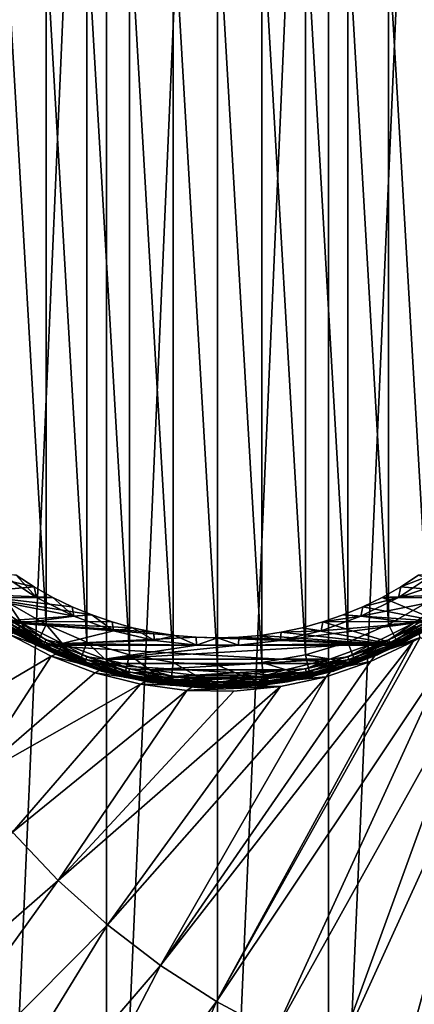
# Model space of a CAD drawing. Header units: metres. Extents: x -263 to 72, y -72 to 102.
# Tile 29 of 256: x -11 to 11, y -41 to 15. Entities that reach past the tile are written whole.
import ezdxf

# ---------------------------------------------------------------- set-up
doc = ezdxf.new("R2010")
doc.units = ezdxf.units.M
doc.layers.add('solid_FREE_STANDING_ONO_SW0004', color=7, linetype='CONTINUOUS')

msp = doc.modelspace()

# ---------------------------------------------------------------- linework, layer by layer
at = {"layer": 'solid_FREE_STANDING_ONO_SW0004'}
for points in [[(-6.318715, -72.224121, -887), (-6.318729, 72.224121, -887), (-0.000013, 72.5, -887)], [(0.000013, -72.5, -887), (-6.318715, -72.224121, -887), (-0.000013, 72.5, -887)], [(0.000013, -72.5, -887), (-0.000013, 72.5, -887), (6.318715, 72.224121, -887)], [(-12.58952, -71.39856, -887), (-12.589528, 71.398552, -887), (-6.318729, 72.224121, -887)], [(-6.318715, -72.224121, -887), (-12.58952, -71.39856, -887), (-6.318729, 72.224121, -887)], [(6.318729, -72.224121, -887), (0.000013, -72.5, -887), (6.318715, 72.224121, -887)], [(6.318729, -72.224121, -887), (6.318715, 72.224121, -887), (12.58952, 71.39856, -887)], [(12.589528, -71.398552, -887), (6.318729, -72.224121, -887), (12.58952, 71.39856, -887)], [(-2.51922, 21.553272, 137.050003), (-5.00436, 21.115074, 137.050003), (-2.51922, -21.553272, 137.050003)], [(-2.51922, 21.553272, 137.050003), (0, -21.700001, 137.050003), (0, 21.700001, 137.050003)], [(-2.51922, 21.553272, 137.050003), (-2.51922, -21.553272, 137.050003), (0, -21.700001, 137.050003)], [(0, 21.700001, 137.050003), (0, -21.700001, 137.050003), (2.51922, -21.553272, 137.050003)], [(0, 21.700001, 137.050003), (2.51922, -21.553272, 137.050003), (2.51922, 21.553272, 137.050003)], [(2.51922, 21.553272, 137.050003), (2.51922, -21.553272, 137.050003), (5.00436, -21.115074, 137.050003)], [(2.51922, 21.553272, 137.050003), (5.00436, -21.115074, 137.050003), (5.00436, 21.115074, 137.050003)], [(-5.00436, 21.115074, 137.050003), (-7.421842, 20.391329, 137.050003), (-5.00436, -21.115074, 137.050003)], [(-5.00436, 21.115074, 137.050003), (-5.00436, -21.115074, 137.050003), (-2.51922, -21.553272, 137.050003)], [(5.00436, 21.115074, 137.050003), (5.00436, -21.115074, 137.050003), (7.421842, -20.391329, 137.050003)], [(5.00436, 21.115074, 137.050003), (7.421842, -20.391329, 137.050003), (7.421842, 20.391329, 137.050003)], [(-7.421842, 20.391329, 137.050003), (-9.738944, 19.391827, 137.050003), (-7.421842, -20.391329, 137.050003)], [(-7.421842, 20.391329, 137.050003), (-7.421842, -20.391329, 137.050003), (-5.00436, -21.115074, 137.050003)], [(7.421842, 20.391329, 137.050003), (7.421842, -20.391329, 137.050003), (9.738944, -19.391827, 137.050003)], [(7.421842, 20.391329, 137.050003), (9.738944, -19.391827, 137.050003), (9.738944, 19.391827, 137.050003)], [(-9.738944, 19.391827, 137.050003), (-11.924342, 18.130087, 137.050003), (-9.738944, -19.391827, 137.050003)], [(-9.738944, 19.391827, 137.050003), (-9.738944, -19.391827, 137.050003), (-7.421842, -20.391329, 137.050003)], [(9.738944, 19.391827, 137.050003), (9.738944, -19.391827, 137.050003), (11.924342, -18.130087, 137.050003)], [(9.738944, 19.391827, 137.050003), (11.924342, -18.130087, 137.050003), (11.924342, 18.130087, 137.050003)], [(-11.924342, 18.130087, 137.050003), (-11.924342, -18.130087, 137.050003), (-9.738944, -19.391827, 137.050003)], [(-16.729593, -15.783558, 97.050003), (-11.448479, -16.58569, 97.050003), (-10.42601, -17.246771, 97.050003)], [(-14.784146, -17.618996, 97.050003), (-16.729593, -15.783558, 97.050003), (-10.42601, -17.246771, 97.050003)], [(10.301777, -17.842831, 96), (13.320727, -17.884298, 96), (15.307588, -16.216282, 96)], [(12.303402, -16.526321, 96), (10.301777, -17.842831, 96), (15.307588, -16.216282, 96)], [(-10.301777, -17.842831, 96), (-12.303402, -16.526321, 96), (-13.320661, -17.88435, 96)], [(-12.303388, -16.526339, 96.599998), (-12.303402, -16.526321, 96), (-10.301777, -17.842831, 96)], [(-10.301777, -17.842831, 96.599998), (-12.303388, -16.526339, 96.599998), (-10.301777, -17.842831, 96)], [(-11.448479, -16.58569, 97.050003), (-12.303388, -16.526339, 96.599998), (-10.301777, -17.842831, 96.599998)], [(-10.42601, -17.246771, 97.050003), (-11.448479, -16.58569, 97.050003), (-10.301777, -17.842831, 96.599998)], [(10.301777, -17.842831, 96.599998), (10.301777, -17.842831, 96), (12.303402, -16.526321, 96)], [(12.303388, -16.526339, 96.599998), (10.301777, -17.842831, 96.599998), (12.303402, -16.526321, 96)], [(10.426216, -17.246645, 97.050003), (10.301777, -17.842831, 96.599998), (12.303388, -16.526339, 96.599998)], [(11.448493, -16.58568, 97.050003), (10.426216, -17.246645, 97.050003), (12.303388, -16.526339, 96.599998)], [(14.78414, -17.619001, 97.050003), (10.426216, -17.246645, 97.050003), (11.448493, -16.58568, 97.050003)], [(-14.784146, -17.618996, 97.050003), (-10.42601, -17.246771, 97.050003), (-9.365586, -17.844847, 97.050003)], [(-9.365586, -17.844847, 97.050003), (-10.42601, -17.246771, 97.050003), (-10.301777, -17.842831, 96.599998)], [(10.426216, -17.246645, 97.050003), (9.365726, -17.844774, 97.050003), (10.301777, -17.842831, 96.599998)], [(14.78414, -17.619001, 97.050003), (9.365726, -17.844774, 97.050003), (10.426216, -17.246645, 97.050003)], [(-14.784146, -17.618996, 97.050003), (-9.365586, -17.844847, 97.050003), (-8.271099, -18.37775, 97.050003)], [(-14.784146, -17.618996, 97.050003), (-8.271099, -18.37775, 97.050003), (-7.146399, -18.843613, 97.050003)], [(-12.638698, -19.216225, 97.050003), (-14.784146, -17.618996, 97.050003), (-7.146399, -18.843613, 97.050003)], [(-8.160647, -18.918169, 96), (-10.301777, -17.842831, 96), (-13.320661, -17.88435, 96)], [(-11.153588, -19.310293, 96), (-13.320661, -17.88435, 96), (-11.960328, -19.034754, 95.976334)], [(-8.160647, -18.918169, 96), (-13.320661, -17.88435, 96), (-11.153588, -19.310293, 96)], [(-10.301777, -17.842831, 96.599998), (-10.301777, -17.842831, 96), (-8.160647, -18.918169, 96)], [(-8.160666, -18.918159, 96.599998), (-10.301777, -17.842831, 96.599998), (-8.160647, -18.918169, 96)], [(-9.365586, -17.844847, 97.050003), (-10.301777, -17.842831, 96.599998), (-8.160666, -18.918159, 96.599998)], [(-8.271099, -18.37775, 97.050003), (-9.365586, -17.844847, 97.050003), (-8.160666, -18.918159, 96.599998)], [(10.301777, -17.842831, 96), (8.160647, -18.918169, 96), (13.320727, -17.884298, 96)], [(8.160666, -18.918159, 96.599998), (8.160647, -18.918169, 96), (10.301777, -17.842831, 96)], [(8.160647, -18.918169, 96), (11.153661, -19.310251, 96), (13.320727, -17.884298, 96)], [(10.301777, -17.842831, 96.599998), (8.160666, -18.918159, 96.599998), (10.301777, -17.842831, 96)], [(8.271079, -18.377758, 97.050003), (8.160666, -18.918159, 96.599998), (10.301777, -17.842831, 96.599998)], [(9.365726, -17.844774, 97.050003), (8.271079, -18.377758, 97.050003), (10.301777, -17.842831, 96.599998)], [(12.638686, -19.216232, 97.050003), (8.271079, -18.377758, 97.050003), (9.365726, -17.844774, 97.050003)], [(14.78414, -17.619001, 97.050003), (12.638686, -19.216232, 97.050003), (9.365726, -17.844774, 97.050003)], [(13.320727, -17.884298, 96), (11.153661, -19.310251, 96), (11.960328, -19.034754, 95.976334)], [(-11.250029, -19.485559, 56.700001), (-11.250018, -19.485559, 57.5), (-13.436053, -18.047781, 57.5)], [(-11.500135, -19.918503, 57.5), (-13.436053, -18.047781, 57.5), (-11.250018, -19.485559, 57.5)], [(-12.638706, -19.216219, 135.75), (-10.322381, -20.553551, 135.75), (-11.924342, -18.130087, 137.050003)], [(-10.322381, -20.553551, 135.75), (-9.738944, -19.391827, 137.050003), (-11.924342, -18.130087, 137.050003)], [(-7.146399, -18.843613, 97.050003), (-8.271099, -18.37775, 97.050003), (-8.160666, -18.918159, 96.599998)], [(8.271079, -18.377758, 97.050003), (7.146499, -18.843575, 97.050003), (8.160666, -18.918159, 96.599998)], [(12.638686, -19.216232, 97.050003), (7.146499, -18.843575, 97.050003), (8.271079, -18.377758, 97.050003)], [(11.924342, -18.130087, 137.050003), (9.738944, -19.391827, 137.050003), (12.638706, -19.216219, 135.75)], [(-12.638698, -19.216225, 97.050003), (-7.146399, -18.843613, 97.050003), (-5.995743, -19.240683, 97.050003)], [(-9.82726, -20.406515, 95.906494), (-11.960328, -19.034754, 95.976334), (-12.050273, -19.1779, 95.906494)], [(-11.153588, -19.310293, 96), (-11.960328, -19.034754, 95.976334), (-9.753908, -20.2542, 95.976334)], [(-9.82726, -20.406515, 95.906494), (-9.753908, -20.2542, 95.976334), (-11.960328, -19.034754, 95.976334)], [(-5.909011, -19.737701, 96), (-8.160647, -18.918169, 96), (-11.153588, -19.310293, 96)], [(-7.146399, -18.843613, 97.050003), (-8.160666, -18.918159, 96.599998), (-5.90899, -19.737705, 96.599998)], [(-8.160666, -18.918159, 96.599998), (-8.160647, -18.918169, 96), (-5.909011, -19.737701, 96)], [(-5.90899, -19.737705, 96.599998), (-8.160666, -18.918159, 96.599998), (-5.909011, -19.737701, 96)], [(-5.995743, -19.240683, 97.050003), (-7.146399, -18.843613, 97.050003), (-5.90899, -19.737705, 96.599998)], [(8.160666, -18.918159, 96.599998), (5.90899, -19.737705, 96.599998), (8.160647, -18.918169, 96)], [(5.995768, -19.240675, 97.050003), (5.90899, -19.737705, 96.599998), (8.160666, -18.918159, 96.599998)], [(5.90899, -19.737705, 96.599998), (5.909011, -19.737701, 96), (8.160647, -18.918169, 96)], [(8.160647, -18.918169, 96), (5.909011, -19.737701, 96), (11.153661, -19.310251, 96)], [(7.146499, -18.843575, 97.050003), (5.995768, -19.240675, 97.050003), (8.160666, -18.918159, 96.599998)], [(12.638686, -19.216232, 97.050003), (5.995768, -19.240675, 97.050003), (7.146499, -18.843575, 97.050003)], [(11.153661, -19.310251, 96), (9.753908, -20.2542, 95.976334), (11.960328, -19.034754, 95.976334)], [(12.050273, -19.1779, 95.906494), (11.960328, -19.034754, 95.976334), (9.753908, -20.2542, 95.976334)], [(-12.638706, -19.216219, 135.75), (-12.638698, -19.216225, 97.050003), (-10.322396, -20.553543, 97.050003)], [(-12.638706, -19.216219, 135.75), (-10.322396, -20.553543, 97.050003), (-10.322381, -20.553551, 135.75)], [(-12.638698, -19.216225, 97.050003), (-5.995743, -19.240683, 97.050003), (-4.823077, -19.567593, 97.050003)], [(-12.638698, -19.216225, 97.050003), (-4.823077, -19.567593, 97.050003), (-3.632602, -19.823143, 97.050003)], [(-12.638698, -19.216225, 97.050003), (-3.632602, -19.823143, 97.050003), (-2.42907, -20.00631, 97.050003)], [(-12.638698, -19.216225, 97.050003), (-2.42907, -20.00631, 97.050003), (-1.216737, -20.116468, 97.050003)], [(-10.322396, -20.553543, 97.050003), (-12.638698, -19.216225, 97.050003), (-1.216737, -20.116468, 97.050003)], [(-12.186794, -19.395172, 95.650162), (-12.224048, -19.45446, 95.481171), (-9.968977, -20.700794, 95.481171)], [(-9.968977, -20.700794, 95.481171), (-12.224048, -19.45446, 95.481171), (-11.500006, -19.918581, 95.300003)], [(-12.12752, -19.300837, 95.795235), (-12.186794, -19.395172, 95.650162), (-9.938596, -20.637707, 95.650162)], [(-9.938596, -20.637707, 95.650162), (-12.186794, -19.395172, 95.650162), (-9.968977, -20.700794, 95.481171)], [(-12.050273, -19.1779, 95.906494), (-12.12752, -19.300837, 95.795235), (-9.890256, -20.537329, 95.795235)], [(-9.890256, -20.537329, 95.795235), (-12.12752, -19.300837, 95.795235), (-9.938596, -20.637707, 95.650162)], [(-9.82726, -20.406515, 95.906494), (-12.050273, -19.1779, 95.906494), (-9.890256, -20.537329, 95.795235)], [(-11.500162, -19.918491, 56.700001), (-8.911593, -20.659952, 56.700001), (-11.250029, -19.485559, 56.700001)], [(-9.110003, -21.118896, 57.5), (-11.500135, -19.918503, 57.5), (-11.250018, -19.485559, 57.5)], [(-11.250029, -19.485559, 56.700001), (-8.911593, -20.659952, 56.700001), (-11.250018, -19.485559, 57.5)], [(-8.911593, -20.659952, 56.700001), (-8.911804, -20.659859, 57.5), (-11.250018, -19.485559, 57.5)], [(-9.110003, -21.118896, 57.5), (-11.250018, -19.485559, 57.5), (-8.911804, -20.659859, 57.5)], [(-8.835521, -20.474951, 96), (-11.153588, -19.310293, 96), (-9.753908, -20.2542, 95.976334)], [(-5.909011, -19.737701, 96), (-11.153588, -19.310293, 96), (-8.835521, -20.474951, 96)], [(-10.322381, -20.553551, 135.75), (-7.866463, -21.61293, 135.75), (-9.738944, -19.391827, 137.050003)], [(-7.866463, -21.61293, 135.75), (-7.421842, -20.391329, 137.050003), (-9.738944, -19.391827, 137.050003)], [(-4.823077, -19.567593, 97.050003), (-5.995743, -19.240683, 97.050003), (-5.90899, -19.737705, 96.599998)], [(-4.823077, -19.567593, 97.050003), (-5.90899, -19.737705, 96.599998), (-3.577477, -20.290264, 96.599998)], [(-3.632602, -19.823143, 97.050003), (-4.823077, -19.567593, 97.050003), (-3.577477, -20.290264, 96.599998)], [(3.577477, -20.290264, 96), (8.835598, -20.474916, 96), (11.153661, -19.310251, 96)], [(5.909011, -19.737701, 96), (3.577477, -20.290264, 96), (11.153661, -19.310251, 96)], [(4.823143, -19.567577, 97.050003), (3.632906, -19.823088, 97.050003), (5.90899, -19.737705, 96.599998)], [(10.32239, -20.553545, 97.050003), (3.632906, -19.823088, 97.050003), (4.823143, -19.567577, 97.050003)], [(5.995768, -19.240675, 97.050003), (4.823143, -19.567577, 97.050003), (5.90899, -19.737705, 96.599998)], [(10.32239, -20.553545, 97.050003), (4.823143, -19.567577, 97.050003), (5.995768, -19.240675, 97.050003)], [(12.638686, -19.216232, 97.050003), (10.32239, -20.553545, 97.050003), (5.995768, -19.240675, 97.050003)], [(9.738944, -19.391827, 137.050003), (7.421842, -20.391329, 137.050003), (10.322381, -20.553551, 135.75)], [(11.153661, -19.310251, 96), (8.835598, -20.474916, 96), (9.753908, -20.2542, 95.976334)], [(8.911563, -20.659964, 56.700001), (11.249995, -19.485579, 56.700001), (8.911804, -20.659859, 57.5)], [(11.500184, -19.918478, 56.700001), (11.249995, -19.485579, 56.700001), (8.911563, -20.659964, 56.700001)], [(11.249995, -19.485579, 56.700001), (11.250018, -19.485559, 57.5), (8.911804, -20.659859, 57.5)], [(9.109983, -21.118906, 57.5), (8.911804, -20.659859, 57.5), (11.250018, -19.485559, 57.5)], [(11.500118, -19.918514, 57.5), (9.109983, -21.118906, 57.5), (11.250018, -19.485559, 57.5)], [(9.738944, -19.391827, 137.050003), (10.322381, -20.553551, 135.75), (12.638706, -19.216219, 135.75)], [(12.050273, -19.1779, 95.906494), (9.753908, -20.2542, 95.976334), (9.82726, -20.406515, 95.906494)], [(12.050273, -19.1779, 95.906494), (9.82726, -20.406515, 95.906494), (12.12752, -19.300837, 95.795235)], [(9.82726, -20.406515, 95.906494), (9.890256, -20.537329, 95.795235), (12.12752, -19.300837, 95.795235)], [(12.12752, -19.300837, 95.795235), (9.890256, -20.537329, 95.795235), (12.186794, -19.395172, 95.650162)], [(9.890256, -20.537329, 95.795235), (9.938596, -20.637707, 95.650162), (12.186794, -19.395172, 95.650162)], [(12.186794, -19.395172, 95.650162), (9.938596, -20.637707, 95.650162), (12.224048, -19.45446, 95.481171)], [(9.938596, -20.637707, 95.650162), (9.968977, -20.700794, 95.481171), (12.224048, -19.45446, 95.481171)], [(12.224048, -19.45446, 95.481171), (9.968977, -20.700794, 95.481171), (11.499989, -19.918591, 95.300003)], [(12.638706, -19.216219, 135.75), (10.322381, -20.553551, 135.75), (12.638686, -19.216232, 97.050003)], [(10.322381, -20.553551, 135.75), (10.32239, -20.553545, 97.050003), (12.638686, -19.216232, 97.050003)], [(-16.179272, -25.143208, -872.088928), (-9.46338, -21.182173, -872), (-11.832844, -19.955545, -872)], [(-11.832844, -19.955545, -872), (-9.070175, -21.02717, -872), (-11.450193, -19.831871, -872)], [(-9.46338, -21.182173, -872), (-9.070175, -21.02717, -872), (-11.832844, -19.955545, -872)], [(-11.500162, -19.918491, 56.700001), (-9.109934, -21.118929, 56.700001), (-8.911593, -20.659952, 56.700001)], [(-9.10988, -21.11895, -798.900024), (-9.109934, -21.118929, 56.700001), (-11.500162, -19.918491, 56.700001)], [(-11.50001, -19.918579, -798.900024), (-9.10988, -21.11895, -798.900024), (-11.500162, -19.918491, 56.700001)], [(-11.500006, -19.918581, 95.300003), (-11.500135, -19.918503, 57.5), (-9.110003, -21.118896, 57.5)], [(-11.45001, -19.831976, -799), (-9.070272, -21.02713, -799), (-11.50001, -19.918579, -798.900024)], [(-9.070272, -21.02713, -799), (-9.10988, -21.11895, -798.900024), (-11.50001, -19.918579, -798.900024)], [(-9.109841, -21.118967, 95.300003), (-11.500006, -19.918581, 95.300003), (-9.110003, -21.118896, 57.5)], [(-9.968977, -20.700794, 95.481171), (-11.500006, -19.918581, 95.300003), (-9.109841, -21.118967, 95.300003)], [(-11.450193, -19.831871, -872), (-9.070175, -21.02717, -872), (-11.45001, -19.831976, -799)], [(-9.070175, -21.02717, -872), (-9.070272, -21.02713, -799), (-11.45001, -19.831976, -799)], [(-10.322396, -20.553543, 97.050003), (-1.216737, -20.116468, 97.050003), (10.32239, -20.553545, 97.050003)], [(-3.577477, -20.290264, 96), (-5.909011, -19.737701, 96), (-8.835521, -20.474951, 96)], [(-5.90899, -19.737705, 96.599998), (-5.909011, -19.737701, 96), (-3.577477, -20.290264, 96)], [(-3.577477, -20.290264, 96.599998), (-5.90899, -19.737705, 96.599998), (-3.577477, -20.290264, 96)], [(-2.42907, -20.00631, 97.050003), (-3.632602, -19.823143, 97.050003), (-3.577477, -20.290264, 96.599998)], [(-2.42907, -20.00631, 97.050003), (-3.577477, -20.290264, 96.599998), (-1.197849, -20.568382, 96.599998)], [(-1.216737, -20.116468, 97.050003), (-2.42907, -20.00631, 97.050003), (-1.197849, -20.568382, 96.599998)], [(0.000057, -20.153233, 97.050003), (-1.216737, -20.116468, 97.050003), (-1.197849, -20.568382, 96.599998)], [(10.32239, -20.553545, 97.050003), (-1.216737, -20.116468, 97.050003), (0.000057, -20.153233, 97.050003)], [(0.000057, -20.153233, 97.050003), (-1.197849, -20.568382, 96.599998), (1.197849, -20.568382, 96.599998)], [(-0.060488, -40.839798, -872.282471), (11.542676, -20.124777, -872), (11.128473, -20.356745, -872)], [(-0.060488, -40.839798, -872.282471), (13.165009, -21.037169, -872.019409), (11.542676, -20.124777, -872)], [(1.216728, -20.11647, 97.050003), (0.000057, -20.153233, 97.050003), (1.197849, -20.568382, 96.599998)], [(10.32239, -20.553545, 97.050003), (0.000057, -20.153233, 97.050003), (1.216728, -20.11647, 97.050003)], [(1.216728, -20.11647, 97.050003), (1.197849, -20.568382, 96.599998), (3.577477, -20.290264, 96.599998)], [(2.429183, -20.006294, 97.050003), (1.216728, -20.11647, 97.050003), (3.577477, -20.290264, 96.599998)], [(10.32239, -20.553545, 97.050003), (1.216728, -20.11647, 97.050003), (2.429183, -20.006294, 97.050003)], [(3.632906, -19.823088, 97.050003), (2.429183, -20.006294, 97.050003), (3.577477, -20.290264, 96.599998)], [(10.32239, -20.553545, 97.050003), (2.429183, -20.006294, 97.050003), (3.632906, -19.823088, 97.050003)], [(3.577477, -20.290264, 96.599998), (3.577477, -20.290264, 96), (5.909011, -19.737701, 96)], [(5.90899, -19.737705, 96.599998), (3.577477, -20.290264, 96.599998), (5.909011, -19.737701, 96)], [(3.632906, -19.823088, 97.050003), (3.577477, -20.290264, 96.599998), (5.90899, -19.737705, 96.599998)], [(9.109964, -21.118916, 56.700001), (11.500184, -19.918478, 56.700001), (8.911563, -20.659964, 56.700001)], [(9.070209, -21.027157, -872), (11.449903, -19.832037, -872), (9.070272, -21.02713, -799)], [(11.542676, -20.124777, -872), (11.449903, -19.832037, -872), (9.070209, -21.027157, -872)], [(11.542676, -20.124777, -872), (9.070209, -21.027157, -872), (11.128473, -20.356745, -872)], [(9.070272, -21.02713, -799), (11.45001, -19.831976, -799), (9.10988, -21.11895, -798.900024)], [(11.449903, -19.832037, -872), (11.45001, -19.831976, -799), (9.070272, -21.02713, -799)], [(11.499989, -19.918591, 95.300003), (9.109823, -21.118975, 95.300003), (9.109983, -21.118906, 57.5)], [(9.968977, -20.700794, 95.481171), (9.109823, -21.118975, 95.300003), (11.499989, -19.918591, 95.300003)], [(11.45001, -19.831976, -799), (11.50001, -19.918579, -798.900024), (9.10988, -21.11895, -798.900024)], [(9.10988, -21.11895, -798.900024), (11.50001, -19.918579, -798.900024), (9.109964, -21.118916, 56.700001)], [(11.50001, -19.918579, -798.900024), (11.500184, -19.918478, 56.700001), (9.109964, -21.118916, 56.700001)], [(11.499989, -19.918591, 95.300003), (9.109983, -21.118906, 57.5), (11.500118, -19.918514, 57.5)], [(-10.322396, -20.553543, 97.050003), (10.32239, -20.553545, 97.050003), (7.86649, -21.612921, 97.050003)], [(-7.866499, -21.612917, 97.050003), (-10.322396, -20.553543, 97.050003), (7.86649, -21.612921, 97.050003)], [(-10.322381, -20.553551, 135.75), (-10.322396, -20.553543, 97.050003), (-7.866499, -21.612917, 97.050003)], [(-10.322381, -20.553551, 135.75), (-7.866499, -21.612917, 97.050003), (-7.866463, -21.61293, 135.75)], [(-9.938596, -20.637707, 95.650162), (-9.968977, -20.700794, 95.481171), (-7.588541, -21.686804, 95.481171)], [(-7.588541, -21.686804, 95.481171), (-9.968977, -20.700794, 95.481171), (-9.109841, -21.118967, 95.300003)], [(-9.890256, -20.537329, 95.795235), (-9.938596, -20.637707, 95.650162), (-7.565414, -21.62071, 95.650162)], [(-7.565414, -21.62071, 95.650162), (-9.938596, -20.637707, 95.650162), (-7.588541, -21.686804, 95.481171)], [(-9.82726, -20.406515, 95.906494), (-9.890256, -20.537329, 95.795235), (-7.528617, -21.515553, 95.795235)], [(-7.528617, -21.515553, 95.795235), (-9.890256, -20.537329, 95.795235), (-7.565414, -21.62071, 95.650162)], [(-7.480663, -21.378508, 95.906494), (-9.753908, -20.2542, 95.976334), (-9.82726, -20.406515, 95.906494)], [(-7.480663, -21.378508, 95.906494), (-9.82726, -20.406515, 95.906494), (-7.528617, -21.515553, 95.795235)], [(-8.835521, -20.474951, 96), (-9.753908, -20.2542, 95.976334), (-7.424827, -21.218937, 95.976334)], [(-7.480663, -21.378508, 95.906494), (-7.424827, -21.218937, 95.976334), (-9.753908, -20.2542, 95.976334)], [(-6.596383, -22.033787, 57.5), (-9.110003, -21.118896, 57.5), (-8.911804, -20.659859, 57.5)], [(-9.109934, -21.118929, 56.700001), (-6.452949, -21.554796, 56.700001), (-8.911593, -20.659952, 56.700001)], [(-8.911593, -20.659952, 56.700001), (-6.453046, -21.554771, 57.5), (-8.911804, -20.659859, 57.5)], [(-6.596383, -22.033787, 57.5), (-8.911804, -20.659859, 57.5), (-6.453046, -21.554771, 57.5)], [(-8.911593, -20.659952, 56.700001), (-6.452949, -21.554796, 56.700001), (-6.453046, -21.554771, 57.5)], [(-1.197828, -20.568378, 96), (-3.577477, -20.290264, 96), (-8.835521, -20.474951, 96)], [(-6.39786, -21.362522, 96), (-8.835521, -20.474951, 96), (-7.424827, -21.218937, 95.976334)], [(-1.197828, -20.568378, 96), (-8.835521, -20.474951, 96), (-6.39786, -21.362522, 96)], [(-7.866463, -21.61293, 135.75), (-5.304165, -22.380032, 135.75), (-7.421842, -20.391329, 137.050003)], [(-5.304165, -22.380032, 135.75), (-5.00436, -21.115074, 137.050003), (-7.421842, -20.391329, 137.050003)], [(8.835598, -20.474916, 96), (-6.39786, -21.362522, 96), (6.39794, -21.362497, 96)], [(1.197828, -20.568378, 96), (-6.39786, -21.362522, 96), (8.835598, -20.474916, 96)], [(1.197828, -20.568378, 96), (-1.197828, -20.568378, 96), (-6.39786, -21.362522, 96)], [(-3.577477, -20.290264, 96.599998), (-3.577477, -20.290264, 96), (-1.197828, -20.568378, 96)], [(-1.197849, -20.568382, 96.599998), (-3.577477, -20.290264, 96.599998), (-1.197828, -20.568378, 96)], [(-3.241963, -38.789558, -872.244263), (11.128473, -20.356745, -872), (8.717645, -21.49983, -872)], [(-3.241963, -38.789558, -872.244263), (-0.060488, -40.839798, -872.282471), (11.128473, -20.356745, -872)], [(-1.197849, -20.568382, 96.599998), (-1.197828, -20.568378, 96), (1.197828, -20.568378, 96)], [(1.197849, -20.568382, 96.599998), (-1.197849, -20.568382, 96.599998), (1.197828, -20.568378, 96)], [(3.577477, -20.290264, 96), (1.197828, -20.568378, 96), (8.835598, -20.474916, 96)], [(1.197849, -20.568382, 96.599998), (1.197828, -20.568378, 96), (3.577477, -20.290264, 96)], [(3.577477, -20.290264, 96.599998), (1.197849, -20.568382, 96.599998), (3.577477, -20.290264, 96)], [(7.421842, -20.391329, 137.050003), (5.00436, -21.115074, 137.050003), (7.866463, -21.61293, 135.75)], [(8.835598, -20.474916, 96), (6.39794, -21.362497, 96), (7.424827, -21.218937, 95.976334)], [(6.452924, -21.554804, 56.700001), (8.911563, -20.659964, 56.700001), (6.453046, -21.554771, 57.5)], [(9.109964, -21.118916, 56.700001), (8.911563, -20.659964, 56.700001), (6.452924, -21.554804, 56.700001)], [(8.911563, -20.659964, 56.700001), (8.911804, -20.659859, 57.5), (6.453046, -21.554771, 57.5)], [(6.596369, -22.033792, 57.5), (6.453046, -21.554771, 57.5), (8.911804, -20.659859, 57.5)], [(9.109983, -21.118906, 57.5), (6.596369, -22.033792, 57.5), (8.911804, -20.659859, 57.5)], [(7.421842, -20.391329, 137.050003), (7.866463, -21.61293, 135.75), (10.322381, -20.553551, 135.75)], [(8.835598, -20.474916, 96), (7.424827, -21.218937, 95.976334), (9.753908, -20.2542, 95.976334)], [(9.82726, -20.406515, 95.906494), (9.753908, -20.2542, 95.976334), (7.424827, -21.218937, 95.976334)], [(9.82726, -20.406515, 95.906494), (7.424827, -21.218937, 95.976334), (7.480663, -21.378508, 95.906494)], [(9.82726, -20.406515, 95.906494), (7.480663, -21.378508, 95.906494), (9.890256, -20.537329, 95.795235)], [(7.480663, -21.378508, 95.906494), (7.528617, -21.515553, 95.795235), (9.890256, -20.537329, 95.795235)], [(9.890256, -20.537329, 95.795235), (7.528617, -21.515553, 95.795235), (9.938596, -20.637707, 95.650162)], [(7.528617, -21.515553, 95.795235), (7.565414, -21.62071, 95.650162), (9.938596, -20.637707, 95.650162)], [(9.938596, -20.637707, 95.650162), (7.565414, -21.62071, 95.650162), (9.968977, -20.700794, 95.481171)], [(7.565414, -21.62071, 95.650162), (7.588541, -21.686804, 95.481171), (9.968977, -20.700794, 95.481171)], [(9.968977, -20.700794, 95.481171), (7.588541, -21.686804, 95.481171), (9.109823, -21.118975, 95.300003)], [(7.866463, -21.61293, 135.75), (7.86649, -21.612921, 97.050003), (10.32239, -20.553545, 97.050003)], [(10.322381, -20.553551, 135.75), (7.866463, -21.61293, 135.75), (10.32239, -20.553545, 97.050003)], [(11.128473, -20.356745, -872), (9.070209, -21.027157, -872), (8.717645, -21.49983, -872)], [(-16.179272, -25.143208, -872.088928), (-14.045256, -28.269234, -872.114563), (-9.46338, -21.182173, -872)], [(-14.045256, -28.269234, -872.114563), (-6.969418, -22.128426, -872), (-9.46338, -21.182173, -872)], [(-9.46338, -21.182173, -872), (-6.567875, -21.937935, -872), (-9.070175, -21.02717, -872)], [(-6.969418, -22.128426, -872), (-6.567875, -21.937935, -872), (-9.46338, -21.182173, -872)], [(-9.109841, -21.118967, 95.300003), (-9.110003, -21.118896, 57.5), (-6.596383, -22.033787, 57.5)], [(-9.109934, -21.118929, 56.700001), (-6.59636, -22.033794, 56.700001), (-6.452949, -21.554796, 56.700001)], [(-6.596427, -22.033773, -798.900024), (-6.59636, -22.033794, 56.700001), (-9.109934, -21.118929, 56.700001)], [(-9.10988, -21.11895, -798.900024), (-6.596427, -22.033773, -798.900024), (-9.109934, -21.118929, 56.700001)], [(-9.070272, -21.02713, -799), (-6.567747, -21.937973, -799), (-9.10988, -21.11895, -798.900024)], [(-6.567747, -21.937973, -799), (-6.596427, -22.033773, -798.900024), (-9.10988, -21.11895, -798.900024)], [(-6.596482, -22.033756, 95.300003), (-9.109841, -21.118967, 95.300003), (-6.596383, -22.033787, 57.5)], [(-7.588541, -21.686804, 95.481171), (-9.109841, -21.118967, 95.300003), (-6.596482, -22.033756, 95.300003)], [(-6.567875, -21.937935, -872), (-6.567747, -21.937973, -799), (-9.070272, -21.02713, -799)], [(-9.070175, -21.02717, -872), (-6.567875, -21.937935, -872), (-9.070272, -21.02713, -799)], [(-5.039993, -22.081654, 95.906494), (-7.424827, -21.218937, 95.976334), (-7.480663, -21.378508, 95.906494)], [(-6.39786, -21.362522, 96), (-7.424827, -21.218937, 95.976334), (-5.002374, -21.916834, 95.976334)], [(-5.039993, -22.081654, 95.906494), (-5.002374, -21.916834, 95.976334), (-7.424827, -21.218937, 95.976334)], [(-5.304165, -22.380032, 135.75), (-2.670137, -22.844482, 135.75), (-5.00436, -21.115074, 137.050003)], [(-2.670137, -22.844482, 135.75), (-2.51922, -21.553272, 137.050003), (-5.00436, -21.115074, 137.050003)], [(-0.060488, -40.839798, -872.282471), (3.274412, -42.629646, -872.32251), (13.165009, -21.037169, -872.019409)], [(5.00436, -21.115074, 137.050003), (2.51922, -21.553272, 137.050003), (5.304165, -22.380032, 135.75)], [(3.274412, -42.629646, -872.32251), (14.852813, -21.824759, -872.039673), (13.165009, -21.037169, -872.019409)], [(6.39794, -21.362497, 96), (5.002374, -21.916834, 95.976334), (7.424827, -21.218937, 95.976334)], [(7.480663, -21.378508, 95.906494), (7.424827, -21.218937, 95.976334), (5.002374, -21.916834, 95.976334)], [(5.00436, -21.115074, 137.050003), (5.304165, -22.380032, 135.75), (7.866463, -21.61293, 135.75)], [(6.596396, -22.033783, 56.700001), (9.109964, -21.118916, 56.700001), (6.452924, -21.554804, 56.700001)], [(6.567747, -21.937973, -799), (9.070272, -21.02713, -799), (6.596427, -22.033773, -798.900024)], [(9.070209, -21.027157, -872), (9.070272, -21.02713, -799), (6.567747, -21.937973, -799)], [(6.567915, -21.937923, -872), (9.070209, -21.027157, -872), (6.567747, -21.937973, -799)], [(8.717645, -21.49983, -872), (9.070209, -21.027157, -872), (6.567915, -21.937923, -872)], [(6.596463, -22.033762, 95.300003), (6.596369, -22.033792, 57.5), (9.109983, -21.118906, 57.5)], [(9.10988, -21.11895, -798.900024), (9.109964, -21.118916, 56.700001), (6.596396, -22.033783, 56.700001)], [(6.596427, -22.033773, -798.900024), (9.10988, -21.11895, -798.900024), (6.596396, -22.033783, 56.700001)], [(9.070272, -21.02713, -799), (9.10988, -21.11895, -798.900024), (6.596427, -22.033773, -798.900024)], [(9.109823, -21.118975, 95.300003), (6.596463, -22.033762, 95.300003), (9.109983, -21.118906, 57.5)], [(7.588541, -21.686804, 95.481171), (6.596463, -22.033762, 95.300003), (9.109823, -21.118975, 95.300003)], [(-7.866499, -21.612917, 97.050003), (7.86649, -21.612921, 97.050003), (5.304135, -22.380039, 97.050003)], [(-5.30414, -22.380037, 97.050003), (-7.866499, -21.612917, 97.050003), (5.304135, -22.380039, 97.050003)], [(-7.866463, -21.61293, 135.75), (-7.866499, -21.612917, 97.050003), (-5.30414, -22.380037, 97.050003)], [(-7.866463, -21.61293, 135.75), (-5.30414, -22.380037, 97.050003), (-5.304165, -22.380032, 135.75)], [(-7.565414, -21.62071, 95.650162), (-7.588541, -21.686804, 95.481171), (-5.112674, -22.400087, 95.481171)], [(-5.112674, -22.400087, 95.481171), (-7.588541, -21.686804, 95.481171), (-6.596482, -22.033756, 95.300003)], [(-7.528617, -21.515553, 95.795235), (-7.565414, -21.62071, 95.650162), (-5.097093, -22.331821, 95.650162)], [(-5.097093, -22.331821, 95.650162), (-7.565414, -21.62071, 95.650162), (-5.112674, -22.400087, 95.481171)], [(-7.480663, -21.378508, 95.906494), (-7.528617, -21.515553, 95.795235), (-5.072301, -22.223204, 95.795235)], [(-5.072301, -22.223204, 95.795235), (-7.528617, -21.515553, 95.795235), (-5.097093, -22.331821, 95.650162)], [(-5.039993, -22.081654, 95.906494), (-7.480663, -21.378508, 95.906494), (-5.072301, -22.223204, 95.795235)], [(-3.99362, -22.650627, 57.5), (-6.596383, -22.033787, 57.5), (-6.453046, -21.554771, 57.5)], [(-6.59636, -22.033794, 56.700001), (-3.907372, -22.158119, 56.700001), (-6.452949, -21.554796, 56.700001)], [(-3.907372, -22.158119, 56.700001), (-3.907092, -22.158171, 57.5), (-6.453046, -21.554771, 57.5)], [(-3.99362, -22.650627, 57.5), (-6.453046, -21.554771, 57.5), (-3.907092, -22.158171, 57.5)], [(-6.452949, -21.554796, 56.700001), (-3.907372, -22.158119, 56.700001), (-6.453046, -21.554771, 57.5)], [(6.39794, -21.362497, 96), (-6.39786, -21.362522, 96), (-3.873686, -21.960976, 96)], [(-3.873686, -21.960976, 96), (-6.39786, -21.362522, 96), (-5.002374, -21.916834, 95.976334)], [(6.39794, -21.362497, 96), (-3.873686, -21.960976, 96), (3.873769, -21.960962, 96)], [(-3.241963, -38.789558, -872.244263), (8.717645, -21.49983, -872), (6.191376, -22.358597, -872)], [(-2.670137, -22.844482, 135.75), (0, -23, 135.75), (-2.51922, -21.553272, 137.050003)], [(-2.51922, -21.553272, 137.050003), (0, -23, 135.75), (0, -21.700001, 137.050003)], [(2.51922, -21.553272, 137.050003), (0, -21.700001, 137.050003), (2.670137, -22.844482, 135.75)], [(0, -21.700001, 137.050003), (0, -23, 135.75), (2.670137, -22.844482, 135.75)], [(2.51922, -21.553272, 137.050003), (2.670137, -22.844482, 135.75), (5.304165, -22.380032, 135.75)], [(3.274412, -42.629646, -872.32251), (6.741474, -44.147694, -872.364136), (14.852813, -21.824759, -872.039673)], [(6.39794, -21.362497, 96), (3.873769, -21.960962, 96), (5.002374, -21.916834, 95.976334)], [(6.452924, -21.554804, 56.700001), (6.453046, -21.554771, 57.5), (3.907092, -22.158171, 57.5)], [(3.993615, -22.650629, 57.5), (3.907092, -22.158171, 57.5), (6.453046, -21.554771, 57.5)], [(3.907343, -22.158125, 56.700001), (6.452924, -21.554804, 56.700001), (3.907092, -22.158171, 57.5)], [(6.596396, -22.033783, 56.700001), (6.452924, -21.554804, 56.700001), (3.907343, -22.158125, 56.700001)], [(6.596369, -22.033792, 57.5), (3.993615, -22.650629, 57.5), (6.453046, -21.554771, 57.5)], [(7.480663, -21.378508, 95.906494), (5.002374, -21.916834, 95.976334), (5.039993, -22.081654, 95.906494)], [(7.480663, -21.378508, 95.906494), (5.039993, -22.081654, 95.906494), (7.528617, -21.515553, 95.795235)], [(5.039993, -22.081654, 95.906494), (5.072301, -22.223204, 95.795235), (7.528617, -21.515553, 95.795235)], [(7.528617, -21.515553, 95.795235), (5.072301, -22.223204, 95.795235), (7.565414, -21.62071, 95.650162)], [(5.072301, -22.223204, 95.795235), (5.097093, -22.331821, 95.650162), (7.565414, -21.62071, 95.650162)], [(7.565414, -21.62071, 95.650162), (5.097093, -22.331821, 95.650162), (7.588541, -21.686804, 95.481171)], [(5.097093, -22.331821, 95.650162), (5.112674, -22.400087, 95.481171), (7.588541, -21.686804, 95.481171)], [(7.588541, -21.686804, 95.481171), (5.112674, -22.400087, 95.481171), (6.596463, -22.033762, 95.300003)], [(5.304165, -22.380032, 135.75), (5.304135, -22.380039, 97.050003), (7.86649, -21.612921, 97.050003)], [(7.866463, -21.61293, 135.75), (5.304165, -22.380032, 135.75), (7.86649, -21.612921, 97.050003)], [(8.717645, -21.49983, -872), (6.567915, -21.937923, -872), (6.191376, -22.358597, -872)], [(6.741474, -44.147694, -872.364136), (16.597321, -22.477173, -872.060608), (14.852813, -21.824759, -872.039673)], [(-14.045256, -28.269234, -872.114563), (-4.383452, -22.782127, -872), (-6.969418, -22.128426, -872)], [(-6.969418, -22.128426, -872), (-3.976705, -22.552069, -872), (-6.567875, -21.937935, -872)], [(-4.383452, -22.782127, -872), (-3.976705, -22.552069, -872), (-6.969418, -22.128426, -872)], [(-3.993917, -22.650578, 95.300003), (-6.596482, -22.033756, 95.300003), (-6.596383, -22.033787, 57.5)], [(-5.112674, -22.400087, 95.481171), (-6.596482, -22.033756, 95.300003), (-3.993917, -22.650578, 95.300003)], [(-6.567747, -21.937973, -799), (-3.976549, -22.552097, -799), (-6.596427, -22.033773, -798.900024)], [(-6.596427, -22.033773, -798.900024), (-3.993914, -22.650578, -798.900024), (-6.59636, -22.033794, 56.700001)], [(-3.976549, -22.552097, -799), (-3.993914, -22.650578, -798.900024), (-6.596427, -22.033773, -798.900024)], [(-3.993917, -22.650578, 95.300003), (-6.596383, -22.033787, 57.5), (-3.99362, -22.650627, 57.5)], [(-6.59636, -22.033794, 56.700001), (-3.99364, -22.650621, 56.700001), (-3.907372, -22.158119, 56.700001)], [(-3.993914, -22.650578, -798.900024), (-3.99364, -22.650621, 56.700001), (-6.59636, -22.033794, 56.700001)], [(-6.567875, -21.937935, -872), (-3.976705, -22.552069, -872), (-6.567747, -21.937973, -799)], [(-3.976705, -22.552069, -872), (-3.976549, -22.552097, -799), (-6.567747, -21.937973, -799)], [(-6.249727, -36.492004, -872.20813), (6.191376, -22.358597, -872), (3.583327, -22.9216, -872)], [(-6.249727, -36.492004, -872.20813), (-3.241963, -38.789558, -872.244263), (6.191376, -22.358597, -872)], [(-5.304165, -22.380032, 135.75), (-5.30414, -22.380037, 97.050003), (-2.670166, -22.844479, 97.050003)], [(-5.304165, -22.380032, 135.75), (-2.670166, -22.844479, 97.050003), (-2.670137, -22.844482, 135.75)], [(-5.30414, -22.380037, 97.050003), (5.304135, -22.380039, 97.050003), (2.670164, -22.844479, 97.050003)], [(-2.670166, -22.844479, 97.050003), (-5.30414, -22.380037, 97.050003), (2.670164, -22.844479, 97.050003)], [(-5.097093, -22.331821, 95.650162), (-5.112674, -22.400087, 95.481171), (-2.572512, -22.831678, 95.481171)], [(-2.572512, -22.831678, 95.481171), (-5.112674, -22.400087, 95.481171), (-3.993917, -22.650578, 95.300003)], [(-5.072301, -22.223204, 95.795235), (-5.097093, -22.331821, 95.650162), (-2.564672, -22.762096, 95.650162)], [(-2.564672, -22.762096, 95.650162), (-5.097093, -22.331821, 95.650162), (-2.572512, -22.831678, 95.481171)], [(-5.039993, -22.081654, 95.906494), (-5.072301, -22.223204, 95.795235), (-2.552198, -22.651386, 95.795235)], [(-2.552198, -22.651386, 95.795235), (-5.072301, -22.223204, 95.795235), (-2.564672, -22.762096, 95.650162)], [(-2.535942, -22.507109, 95.906494), (-5.002374, -21.916834, 95.976334), (-5.039993, -22.081654, 95.906494)], [(-2.535942, -22.507109, 95.906494), (-5.039993, -22.081654, 95.906494), (-2.552198, -22.651386, 95.795235)], [(-3.873686, -21.960976, 96), (-5.002374, -21.916834, 95.976334), (-2.517014, -22.339113, 95.976334)], [(-2.535942, -22.507109, 95.906494), (-2.517014, -22.339113, 95.976334), (-5.002374, -21.916834, 95.976334)], [(-3.99364, -22.650621, 56.700001), (-1.308441, -22.461926, 56.700001), (-3.907372, -22.158119, 56.700001)], [(-1.337181, -22.961092, 57.5), (-3.99362, -22.650627, 57.5), (-3.907092, -22.158171, 57.5)], [(-3.907372, -22.158119, 56.700001), (-1.308441, -22.461926, 56.700001), (-3.907092, -22.158171, 57.5)], [(-1.308441, -22.461926, 56.700001), (-1.308285, -22.461931, 57.5), (-3.907092, -22.158171, 57.5)], [(-1.337181, -22.961092, 57.5), (-3.907092, -22.158171, 57.5), (-1.308285, -22.461931, 57.5)], [(3.873769, -21.960962, 96), (-3.873686, -21.960976, 96), (-1.297075, -22.262245, 96)], [(-1.297075, -22.262245, 96), (-3.873686, -21.960976, 96), (-2.517014, -22.339113, 95.976334)], [(0, -22.649525, 95.906494), (-2.517014, -22.339113, 95.976334), (-2.535942, -22.507109, 95.906494)], [(-1.297075, -22.262245, 96), (-2.517014, -22.339113, 95.976334), (0, -22.480465, 95.976334)], [(0, -22.649525, 95.906494), (0, -22.480465, 95.976334), (-2.517014, -22.339113, 95.976334)], [(3.873769, -21.960962, 96), (-1.297075, -22.262245, 96), (1.297159, -22.262241, 96)], [(1.297159, -22.262241, 96), (-1.297075, -22.262245, 96), (0, -22.480465, 95.976334)], [(1.297159, -22.262241, 96), (0, -22.480465, 95.976334), (2.517014, -22.339113, 95.976334)], [(2.535942, -22.507109, 95.906494), (2.517014, -22.339113, 95.976334), (0, -22.480465, 95.976334)], [(3.873769, -21.960962, 96), (1.297159, -22.262241, 96), (2.517014, -22.339113, 95.976334)], [(1.308404, -22.461929, 56.700001), (3.907092, -22.158171, 57.5), (1.308285, -22.461931, 57.5)], [(1.337178, -22.961092, 57.5), (1.308285, -22.461931, 57.5), (3.907092, -22.158171, 57.5)], [(6.596396, -22.033783, 56.700001), (3.907343, -22.158125, 56.700001), (1.308404, -22.461929, 56.700001)], [(3.99367, -22.650616, 56.700001), (6.596396, -22.033783, 56.700001), (1.308404, -22.461929, 56.700001)], [(1.308404, -22.461929, 56.700001), (3.907343, -22.158125, 56.700001), (3.907092, -22.158171, 57.5)], [(6.191376, -22.358597, -872), (3.976426, -22.552118, -872), (1.331469, -22.861259, -872)], [(6.191376, -22.358597, -872), (1.331469, -22.861259, -872), (3.583327, -22.9216, -872)], [(3.993615, -22.650629, 57.5), (1.337178, -22.961092, 57.5), (3.907092, -22.158171, 57.5)], [(3.873769, -21.960962, 96), (2.517014, -22.339113, 95.976334), (5.002374, -21.916834, 95.976334)], [(5.039993, -22.081654, 95.906494), (5.002374, -21.916834, 95.976334), (2.517014, -22.339113, 95.976334)], [(5.039993, -22.081654, 95.906494), (2.517014, -22.339113, 95.976334), (2.535942, -22.507109, 95.906494)], [(5.039993, -22.081654, 95.906494), (2.535942, -22.507109, 95.906494), (5.072301, -22.223204, 95.795235)], [(2.535942, -22.507109, 95.906494), (2.552198, -22.651386, 95.795235), (5.072301, -22.223204, 95.795235)], [(5.072301, -22.223204, 95.795235), (2.552198, -22.651386, 95.795235), (5.097093, -22.331821, 95.650162)], [(2.552198, -22.651386, 95.795235), (2.564672, -22.762096, 95.650162), (5.097093, -22.331821, 95.650162)], [(5.097093, -22.331821, 95.650162), (2.564672, -22.762096, 95.650162), (5.112674, -22.400087, 95.481171)], [(2.564672, -22.762096, 95.650162), (2.572512, -22.831678, 95.481171), (5.112674, -22.400087, 95.481171)], [(5.112674, -22.400087, 95.481171), (2.572512, -22.831678, 95.481171), (3.993897, -22.650579, 95.300003)], [(5.304165, -22.380032, 135.75), (2.670137, -22.844482, 135.75), (5.304135, -22.380039, 97.050003)], [(2.670137, -22.844482, 135.75), (2.670164, -22.844479, 97.050003), (5.304135, -22.380039, 97.050003)], [(3.976426, -22.552118, -872), (6.567915, -21.937923, -872), (3.976549, -22.552097, -799)], [(6.191376, -22.358597, -872), (6.567915, -21.937923, -872), (3.976426, -22.552118, -872)], [(6.567915, -21.937923, -872), (6.567747, -21.937973, -799), (3.976549, -22.552097, -799)], [(3.976549, -22.552097, -799), (6.567747, -21.937973, -799), (3.993914, -22.650578, -798.900024)], [(3.993897, -22.650579, 95.300003), (3.993615, -22.650629, 57.5), (6.596369, -22.033792, 57.5)], [(6.596427, -22.033773, -798.900024), (6.596396, -22.033783, 56.700001), (3.99367, -22.650616, 56.700001)], [(3.993914, -22.650578, -798.900024), (6.596427, -22.033773, -798.900024), (3.99367, -22.650616, 56.700001)], [(6.596463, -22.033762, 95.300003), (3.993897, -22.650579, 95.300003), (6.596369, -22.033792, 57.5)], [(5.112674, -22.400087, 95.481171), (3.993897, -22.650579, 95.300003), (6.596463, -22.033762, 95.300003)], [(6.567747, -21.937973, -799), (6.596427, -22.033773, -798.900024), (3.993914, -22.650578, -798.900024)], [(-14.045256, -28.269234, -872.114563), (-11.668649, -31.215017, -872.143066), (-4.383452, -22.782127, -872)], [(-11.668649, -31.215017, -872.143066), (-1.739273, -23.134712, -872), (-4.383452, -22.782127, -872)], [(-9.064606, -33.961777, -872.174377), (3.583327, -22.9216, -872), (0.928042, -23.181431, -872)], [(-9.064606, -33.961777, -872.174377), (-6.249727, -36.492004, -872.20813), (3.583327, -22.9216, -872)], [(-4.383452, -22.782127, -872), (-1.331433, -22.861261, -872), (-3.976705, -22.552069, -872)], [(-1.739273, -23.134712, -872), (-1.331433, -22.861261, -872), (-4.383452, -22.782127, -872)], [(-1.337341, -22.961086, 95.300003), (-3.993917, -22.650578, 95.300003), (-3.99362, -22.650627, 57.5)], [(-2.572512, -22.831678, 95.481171), (-3.993917, -22.650578, 95.300003), (-1.337341, -22.961086, 95.300003)], [(-3.976549, -22.552097, -799), (-1.331566, -22.861254, -799), (-3.993914, -22.650578, -798.900024)], [(-3.993914, -22.650578, -798.900024), (-1.337381, -22.961084, -798.900024), (-3.99364, -22.650621, 56.700001)], [(-1.331566, -22.861254, -799), (-1.337381, -22.961084, -798.900024), (-3.993914, -22.650578, -798.900024)], [(-3.99364, -22.650621, 56.700001), (1.308404, -22.461929, 56.700001), (-1.308441, -22.461926, 56.700001)], [(-3.99364, -22.650621, 56.700001), (3.99367, -22.650616, 56.700001), (1.308404, -22.461929, 56.700001)], [(-3.99364, -22.650621, 56.700001), (-1.337256, -22.96109, 56.700001), (3.99367, -22.650616, 56.700001)], [(-1.337381, -22.961084, -798.900024), (-1.337256, -22.96109, 56.700001), (-3.99364, -22.650621, 56.700001)], [(-1.337341, -22.961086, 95.300003), (-3.99362, -22.650627, 57.5), (-1.337181, -22.961092, 57.5)], [(-3.976705, -22.552069, -872), (-1.331433, -22.861261, -872), (-3.976549, -22.552097, -799)], [(-1.331433, -22.861261, -872), (-1.331566, -22.861254, -799), (-3.976549, -22.552097, -799)], [(-2.670166, -22.844479, 97.050003), (2.670164, -22.844479, 97.050003), (0, -23, 97.050003)], [(-2.670137, -22.844482, 135.75), (-2.670166, -22.844479, 97.050003), (0, -23, 97.050003)], [(-2.670137, -22.844482, 135.75), (0, -23, 97.050003), (0, -23, 135.75)], [(-2.564672, -22.762096, 95.650162), (-2.572512, -22.831678, 95.481171), (0, -22.976149, 95.481171)], [(0, -22.976149, 95.481171), (-2.572512, -22.831678, 95.481171), (-1.337341, -22.961086, 95.300003)], [(-2.552198, -22.651386, 95.795235), (-2.564672, -22.762096, 95.650162), (0, -22.906126, 95.650162)], [(0, -22.906126, 95.650162), (-2.564672, -22.762096, 95.650162), (0, -22.976149, 95.481171)], [(-2.535942, -22.507109, 95.906494), (-2.552198, -22.651386, 95.795235), (0, -22.794716, 95.795235)], [(0, -22.794716, 95.795235), (-2.552198, -22.651386, 95.795235), (0, -22.906126, 95.650162)], [(0, -22.649525, 95.906494), (-2.535942, -22.507109, 95.906494), (0, -22.794716, 95.795235)], [(-1.739273, -23.134712, -872), (1.331469, -22.861259, -872), (-1.331433, -22.861261, -872)], [(3.583327, -22.9216, -872), (1.331469, -22.861259, -872), (-1.739273, -23.134712, -872)], [(3.583327, -22.9216, -872), (-1.739273, -23.134712, -872), (0.928042, -23.181431, -872)], [(1.331566, -22.861254, -799), (1.337381, -22.961084, -798.900024), (-1.337381, -22.961084, -798.900024)], [(-1.331566, -22.861254, -799), (1.331566, -22.861254, -799), (-1.337381, -22.961084, -798.900024)], [(-1.337381, -22.961084, -798.900024), (1.337381, -22.961084, -798.900024), (-1.337256, -22.96109, 56.700001)], [(-1.337341, -22.961086, 95.300003), (-1.337181, -22.961092, 57.5), (1.337178, -22.961092, 57.5)], [(1.337321, -22.961088, 95.300003), (-1.337341, -22.961086, 95.300003), (1.337178, -22.961092, 57.5)], [(0, -22.976149, 95.481171), (-1.337341, -22.961086, 95.300003), (1.337321, -22.961088, 95.300003)], [(-1.337256, -22.96109, 56.700001), (1.337278, -22.961088, 56.700001), (3.99367, -22.650616, 56.700001)], [(1.337381, -22.961084, -798.900024), (1.337278, -22.961088, 56.700001), (-1.337256, -22.96109, 56.700001)], [(-1.337181, -22.961092, 57.5), (-1.308285, -22.461931, 57.5), (1.308285, -22.461931, 57.5)], [(1.337178, -22.961092, 57.5), (-1.337181, -22.961092, 57.5), (1.308285, -22.461931, 57.5)], [(1.331469, -22.861259, -872), (1.331566, -22.861254, -799), (-1.331566, -22.861254, -799)], [(-1.331433, -22.861261, -872), (1.331469, -22.861259, -872), (-1.331566, -22.861254, -799)], [(-1.308441, -22.461926, 56.700001), (1.308404, -22.461929, 56.700001), (-1.308285, -22.461931, 57.5)], [(1.308404, -22.461929, 56.700001), (1.308285, -22.461931, 57.5), (-1.308285, -22.461931, 57.5)], [(2.535942, -22.507109, 95.906494), (0, -22.480465, 95.976334), (0, -22.649525, 95.906494)], [(2.535942, -22.507109, 95.906494), (0, -22.649525, 95.906494), (2.552198, -22.651386, 95.795235)], [(0, -22.649525, 95.906494), (0, -22.794716, 95.795235), (2.552198, -22.651386, 95.795235)], [(2.552198, -22.651386, 95.795235), (0, -22.794716, 95.795235), (2.564672, -22.762096, 95.650162)], [(2.564672, -22.762096, 95.650162), (0, -22.906126, 95.650162), (2.572512, -22.831678, 95.481171)], [(0, -22.794716, 95.795235), (0, -22.906126, 95.650162), (2.564672, -22.762096, 95.650162)], [(2.572512, -22.831678, 95.481171), (0, -22.976149, 95.481171), (1.337321, -22.961088, 95.300003)], [(0, -22.906126, 95.650162), (0, -22.976149, 95.481171), (2.572512, -22.831678, 95.481171)], [(0, -23, 135.75), (0, -23, 97.050003), (2.670164, -22.844479, 97.050003)], [(2.670137, -22.844482, 135.75), (0, -23, 135.75), (2.670164, -22.844479, 97.050003)], [(1.331469, -22.861259, -872), (3.976426, -22.552118, -872), (1.331566, -22.861254, -799)], [(1.331566, -22.861254, -799), (3.976549, -22.552097, -799), (1.337381, -22.961084, -798.900024)], [(3.976426, -22.552118, -872), (3.976549, -22.552097, -799), (1.331566, -22.861254, -799)], [(1.337321, -22.961088, 95.300003), (1.337178, -22.961092, 57.5), (3.993615, -22.650629, 57.5)], [(1.337381, -22.961084, -798.900024), (3.99367, -22.650616, 56.700001), (1.337278, -22.961088, 56.700001)], [(3.993897, -22.650579, 95.300003), (1.337321, -22.961088, 95.300003), (3.993615, -22.650629, 57.5)], [(2.572512, -22.831678, 95.481171), (1.337321, -22.961088, 95.300003), (3.993897, -22.650579, 95.300003)], [(3.976549, -22.552097, -799), (3.993914, -22.650578, -798.900024), (1.337381, -22.961084, -798.900024)], [(1.337381, -22.961084, -798.900024), (3.993914, -22.650578, -798.900024), (3.99367, -22.650616, 56.700001)], [(6.741474, -44.147694, -872.364136), (10.318592, -45.384258, -872.407043), (16.597321, -22.477173, -872.060608)], [(10.318592, -45.384258, -872.407043), (18.38773, -22.99037, -872.082092), (16.597321, -22.477173, -872.060608)], [(-11.668649, -31.215017, -872.143066), (-9.064606, -33.961777, -872.174377), (-1.739273, -23.134712, -872)], [(-9.064606, -33.961777, -872.174377), (0.928042, -23.181431, -872), (-1.739273, -23.134712, -872)], [(10.318592, -45.384258, -872.407043), (13.98296, -46.331463, -872.45105), (18.38773, -22.99037, -872.082092)], [(-26.986816, -49.60041, -872.66272), (-9.064606, -33.961777, -872.174377), (-11.668649, -31.215017, -872.143066)], [(-26.986816, -49.60041, -872.66272), (-23.011848, -53.383087, -872.710449), (-9.064606, -33.961777, -872.174377)], [(-23.011848, -53.383087, -872.710449), (-6.249727, -36.492004, -872.20813), (-9.064606, -33.961777, -872.174377)], [(-23.011848, -53.383087, -872.710449), (-18.757135, -56.848068, -872.761536), (-6.249727, -36.492004, -872.20813)], [(-18.757135, -56.848068, -872.761536), (-3.241963, -38.789558, -872.244263), (-6.249727, -36.492004, -872.20813)], [(-18.757135, -56.848068, -872.761536), (-14.247996, -59.974735, -872.815674), (-3.241963, -38.789558, -872.244263)], [(-14.247996, -59.974735, -872.815674), (-0.060488, -40.839798, -872.282471), (-3.241963, -38.789558, -872.244263)], [(-14.247996, -59.974735, -872.815674), (-9.511267, -62.744473, -872.872498), (-0.060488, -40.839798, -872.282471)], [(-9.511267, -62.744473, -872.872498), (3.274412, -42.629646, -872.32251), (-0.060488, -40.839798, -872.282471)]]:
    msp.add_3dface(points, dxfattribs=at)

doc.saveas('drawing.dxf')
